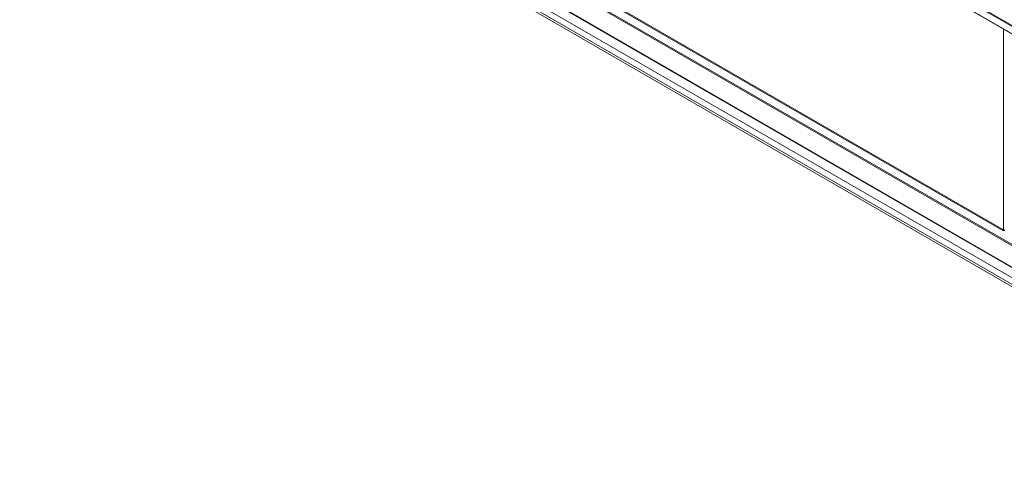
# Model space of a CAD drawing. Header units: millimetres. Extents: x 0 to 1118, y 0 to 864.
# Tile 14 of 156: x 765 to 837, y 223 to 256. Entities that reach past the tile are written whole.
import ezdxf

# ---------------------------------------------------------------- set-up
doc = ezdxf.new("R2010")
doc.units = ezdxf.units.MM

msp = doc.modelspace()

# ---------------------------------------------------------------- linework, layer by layer
at = {"color": 9, "linetype": 'Continuous', "lineweight": 0}
for p, q in [((846.65, 250.681), (764.804, 297.93)), ((764.839, 297.991), (846.685, 250.742)), ((764.804, 297.398), (846.65, 250.149)), ((766.095, 279.531), (862.244, 224.025)), ((860.442, 226.65), (767.896, 280.076)), ((767.931, 280.136), (860.477, 226.711)), ((766.555, 278.512), (861.607, 223.639)), ((766.555, 278.017), (861.607, 223.145)), ((766.658, 277.789), (861.711, 222.916)), ((836.904, 240.964), (797.641, 263.631)), ((797.675, 263.691), (836.939, 241.025)), ((836.939, 241.025), (836.939, 255.739))]:
    msp.add_line(p, q, dxfattribs=at)
at = {"color": 7, "linetype": 'Continuous', "lineweight": 15}
for p, q in [((764.814, 297.375), (846.661, 250.126)), ((766.121, 279.474), (862.27, 223.968)), ((766.981, 277.602), (862.034, 222.729))]:
    msp.add_line(p, q, dxfattribs=at)
at = {"color": 9, "linetype": 'Continuous', "lineweight": 0}
msp.add_arc((836.862, 241.029), 0.077, 303.22971, 357.34769, dxfattribs=at)
for centre, major_axis, ratio, start_param, end_param in [((836.975, 241.007), (0.1, 0.0015), 0.587275, 3.917956, 5.471299), ((836.974, 241.047), (0.05, 0.0016), 0.597067, 3.908285, 5.461628)]:
    msp.add_ellipse(centre, major_axis=major_axis, ratio=ratio, start_param=start_param, end_param=end_param, dxfattribs=at)

doc.saveas('drawing.dxf')
